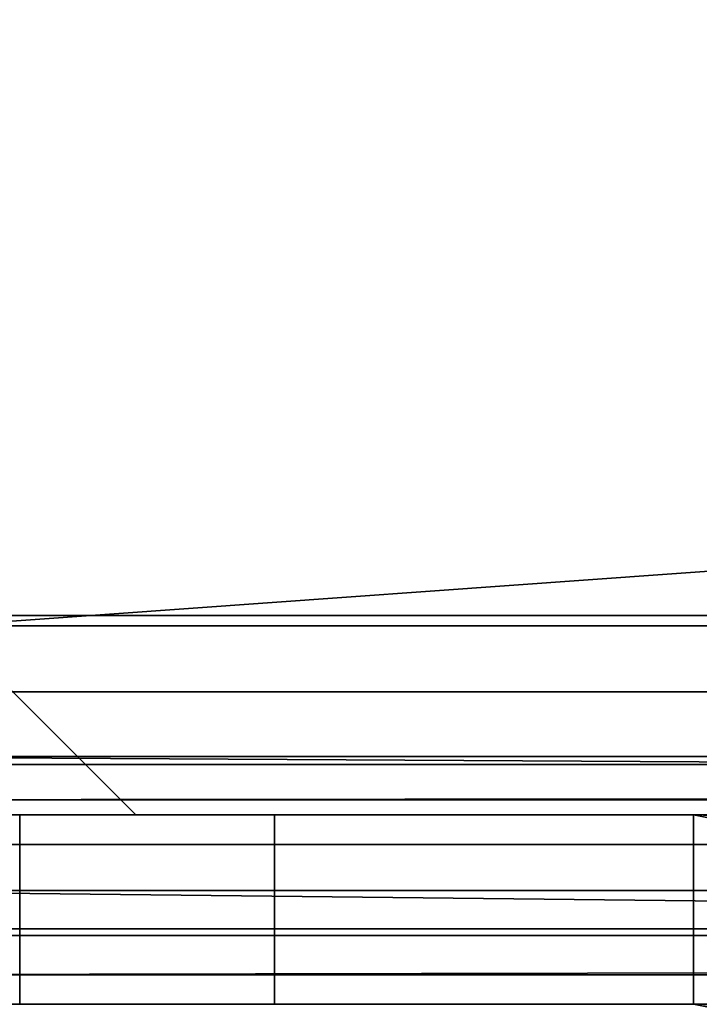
# Model space of a CAD drawing. Header units: millimetres. Extents: x -603 to 3703, y -120 to 249.
# Tile 66 of 256: x -409.42 to -404.03, y 15.3 to 23.1. Entities that reach past the tile are written whole.
import ezdxf

# ---------------------------------------------------------------- set-up
doc = ezdxf.new("R2010")
doc.units = ezdxf.units.MM
doc.layers.add('151', color=7, linetype='Continuous', true_color=0xffffff)

# ---------------------------------------------------------------- blocks, each defined once
blk = doc.blocks.new('UG_SURFACE_001')
at = {"layer": '151', "color": 252, "linetype": 'Continuous', "lineweight": 35}
for points in [[(602.5, -30, 2213.0001), (602.5, 229.8, 2213.0001), (-602.5, 229.8, 2213.0001), (-602.5, -30, 2213.0001)], [(-452.5, -30, 2063), (-452.5, 229.8, 2063), (452.5, 229.8, 2063), (452.5, -30, 2063)]]:
    blk.add_3dface(points, dxfattribs=at)
blk = doc.blocks.new('UG_SURFACE_047')
at = {"layer": '151', "color": 41, "linetype": 'Continuous', "lineweight": 35}
for points in [[(-412.5, 202.6, -5), (-403, 18.8, -5), (-418.15, 228.45, -5)], [(-410, 70.3, -5), (-418.15, 228.45, -5), (-403, 18.8, -5)], [(-403, 18.8, 2011.4999), (-400.5, 18.8, 2009.0001), (-396.15, 228.45, 2004.6501), (-410, 70.3, 2018.5001)], [(-408, 202.6, -5), (-408, 228.45, -5), (-396.15, 228.45, -5), (-400.5, 18.8, -5)], [(-412.5, 202.6, -5), (-408, 202.6, -5), (-400.5, 18.8, -5), (-403, 18.8, -5)], [(-410, 18.3, -5), (-410, 70.3, -5), (-403, 18.8, -5)], [(-403, 18.8, 2011.4999), (-410, 70.3, 2018.5001), (-410, 18.3, 2018.5001)], [(-403, 18.8, -5), (-403, 16.8, -5), (-408.5, 16.8, -5), (-410, 18.3, -5)], [(-410, 18.3, 2018.5001), (-408.5, 16.8, 2017), (-403, 16.8, 2011.4999), (-403, 18.8, 2011.4999)], [(-408.5, 16.8, 2017), (-410, 18.3, 2018.5001), (-410, 18.3, -5), (-408.5, 16.8, -5)], [(-408.5, 16.8, 2017), (-408.5, 16.8, -5), (-403, 16.8, -5), (-403, 16.8, 2011.4999)]]:
    blk.add_3dface(points, dxfattribs=at)
blk = doc.blocks.new('UG_SURFACE_054')
at = {"layer": '151', "color": 41, "linetype": 'Continuous', "lineweight": 35}
for points in [[(-410, 70.3, 2018.5001), (-396.15, 228.45, 2004.6501), (-400.5, 18.8, 2009.0001), (-403, 18.8, 2011.4999)], [(410, 18.3, 2018.5001), (410, 70.3, 2018.5001), (-410, 70.3, 2018.5001), (-410, 18.3, 2018.5001)], [(-410, 18.3, 2018.5001), (-410, 70.3, 2018.5001), (-403, 18.8, 2011.4999)], [(-403, 18.8, 2011.4999), (-403, 16.8, 2011.4999), (-408.5, 16.8, 2017), (-410, 18.3, 2018.5001)], [(408.5, 16.8, 2017), (410, 18.3, 2018.5001), (-410, 18.3, 2018.5001), (-408.5, 16.8, 2017)], [(403, 16.8, 2011.4999), (408.5, 16.8, 2017), (-408.5, 16.8, 2017), (-403, 16.8, 2011.4999)]]:
    blk.add_3dface(points, dxfattribs=at)
blk = doc.blocks.new('UG_SURFACE_068')
at = {"layer": '151', "color": 252, "linetype": 'Continuous', "lineweight": 35}
for points in [[(-409.42, 15.3, 2009.0001), (-404.08, 15.3, 2009.0001), (-404.08, 16.8, 2009.0001), (-409.42, 16.8, 2009.0001)], [(-409.42, 16.8, -7), (-404.08, 16.8, -7), (-404.08, 15.3, -7), (-409.42, 15.3, -7)], [(-404.08, 16.8, 1922.7999), (-404.08, 16.8, 1629.2), (-409.42, 16.8, 1746.14), (-409.42, 16.8, 1805.86)], [(-407.4006, 16.8, 1939.2), (-409.42, 16.8, 1925.3), (-409.42, 16.8, 1936.7)], [(-407.4006, 16.8, 1629.2), (-409.42, 16.8, 1615.3001), (-409.42, 16.8, 1626.7)], [(-404.08, 16.8, 1629.2), (-407.4006, 16.8, 1629.2), (-409.42, 16.8, 1686.42), (-409.42, 16.8, 1746.14)], [(-409.42, 16.8, 2009.0001), (-404.08, 16.8, 2009.0001), (-404.08, 16.8, 1939.2), (-407.4006, 16.8, 1939.2)], [(-409.42, 16.8, 1805.86), (-409.42, 16.8, 1865.58), (-407.4006, 16.8, 1922.7999), (-404.08, 16.8, 1922.7999)], [(-404.08, 16.8, 1612.8), (-404.08, 16.8, 1319.2), (-409.42, 16.8, 1436.1399), (-409.42, 16.8, 1495.86)], [(-409.42, 16.8, 1865.58), (-409.42, 16.8, 1925.3), (-407.4006, 16.8, 1939.2), (-407.4006, 16.8, 1922.7999)], [(-407.4006, 16.8, 1319.2), (-409.42, 16.8, 1305.3), (-409.42, 16.8, 1316.7)], [(-404.08, 16.8, 1319.2), (-407.4006, 16.8, 1319.2), (-409.42, 16.8, 1376.42), (-409.42, 16.8, 1436.1399)], [(-409.42, 16.8, 1626.7), (-409.42, 16.8, 1686.42), (-407.4006, 16.8, 1629.2)], [(-409.42, 16.8, 1495.86), (-409.42, 16.8, 1555.58), (-407.4006, 16.8, 1612.8), (-404.08, 16.8, 1612.8)], [(-404.08, 16.8, 1302.8001), (-404.08, 16.8, 1009.2), (-409.42, 16.8, 1126.14), (-409.42, 16.8, 1185.86)], [(-409.42, 16.8, 1555.58), (-409.42, 16.8, 1615.3001), (-407.4006, 16.8, 1629.2), (-407.4006, 16.8, 1612.8)], [(-407.4006, 16.8, 1009.2), (-409.42, 16.8, 995.3), (-409.42, 16.8, 1006.7)], [(-404.08, 16.8, 1009.2), (-407.4006, 16.8, 1009.2), (-409.42, 16.8, 1066.42), (-409.42, 16.8, 1126.14)], [(-409.42, 16.8, 1316.7), (-409.42, 16.8, 1376.42), (-407.4006, 16.8, 1319.2)], [(-409.42, 16.8, 1185.86), (-409.42, 16.8, 1245.58), (-407.4006, 16.8, 1302.8001), (-404.08, 16.8, 1302.8001)], [(-404.08, 16.8, 992.8), (-404.08, 16.8, 699.2), (-409.42, 16.8, 816.14), (-409.42, 16.8, 875.86)], [(-409.42, 16.8, 1245.58), (-409.42, 16.8, 1305.3), (-407.4006, 16.8, 1319.2), (-407.4006, 16.8, 1302.8001)], [(-407.4006, 16.8, 699.2), (-409.42, 16.8, 685.3), (-409.42, 16.8, 696.7)], [(-404.08, 16.8, 699.2), (-407.4006, 16.8, 699.2), (-409.42, 16.8, 756.42), (-409.42, 16.8, 816.14)], [(-409.42, 16.8, 1006.7), (-409.42, 16.8, 1066.42), (-407.4006, 16.8, 1009.2)], [(-409.42, 16.8, 875.86), (-409.42, 16.8, 935.58), (-407.4006, 16.8, 992.8), (-404.08, 16.8, 992.8)], [(-404.08, 16.8, 682.8), (-404.08, 16.8, 389.2), (-409.42, 16.8, 506.14), (-409.42, 16.8, 565.86)], [(-407.4006, 16.8, 62.8), (-409.42, 16.8, -7), (-409.42, 16.8, 65.3)], [(-409.42, 16.8, 935.58), (-409.42, 16.8, 995.3), (-407.4006, 16.8, 1009.2), (-407.4006, 16.8, 992.8)], [(-407.4006, 16.8, 389.2), (-409.42, 16.8, 375.3), (-409.42, 16.8, 386.7)], [(-404.08, 16.8, 389.2), (-407.4006, 16.8, 389.2), (-409.42, 16.8, 446.42), (-409.42, 16.8, 506.14)], [(-409.42, 16.8, 65.3), (-409.42, 16.8, 76.7), (-407.4006, 16.8, 62.8)], [(-409.42, 16.8, 696.7), (-409.42, 16.8, 756.42), (-407.4006, 16.8, 699.2)], [(-409.42, 16.8, 565.86), (-409.42, 16.8, 625.58), (-407.4006, 16.8, 682.8), (-404.08, 16.8, 682.8)], [(-404.08, 16.8, 372.8), (-404.08, 16.8, 79.2), (-409.42, 16.8, 196.14), (-409.42, 16.8, 255.86)], [(-409.42, 16.8, 625.58), (-409.42, 16.8, 685.3), (-407.4006, 16.8, 699.2), (-407.4006, 16.8, 682.8)], [(-409.42, 16.8, 76.7), (-409.42, 16.8, 136.42), (-407.4006, 16.8, 79.2), (-407.4006, 16.8, 62.8)], [(-404.08, 16.8, 79.2), (-407.4006, 16.8, 79.2), (-409.42, 16.8, 136.42), (-409.42, 16.8, 196.14)], [(-409.42, 16.8, 386.7), (-409.42, 16.8, 446.42), (-407.4006, 16.8, 389.2)], [(-409.42, 16.8, 255.86), (-409.42, 16.8, 315.58), (-407.4006, 16.8, 372.8), (-404.08, 16.8, 372.8)], [(-409.42, 16.8, 315.58), (-409.42, 16.8, 375.3), (-407.4006, 16.8, 389.2), (-407.4006, 16.8, 372.8)], [(-407.4006, 16.8, 62.8), (-404.08, 16.8, 62.8), (-404.08, 16.8, -7), (-409.42, 16.8, -7)], [(-409.42, 16.8, 1936.7), (-409.42, 16.8, 2009.0001), (-407.4006, 16.8, 1939.2)], [(-404.08, 16.8, 62.8), (-407.4006, 16.8, 62.8), (-407.4006, 15.3, 62.8), (-404.08, 15.3, 62.8)], [(-407.4006, 15.3, 79.2), (-407.4006, 15.3, 62.8), (-407.4006, 16.8, 62.8), (-407.4006, 16.8, 79.2)], [(-404.08, 15.3, 1939.2), (-407.4006, 15.3, 1939.2), (-407.4006, 16.8, 1939.2), (-404.08, 16.8, 1939.2)], [(-407.4006, 15.3, 1939.2), (-407.4006, 15.3, 1922.7999), (-407.4006, 16.8, 1922.7999), (-407.4006, 16.8, 1939.2)], [(-404.08, 16.8, 1922.7999), (-407.4006, 16.8, 1922.7999), (-407.4006, 15.3, 1922.7999), (-404.08, 15.3, 1922.7999)], [(-404.08, 15.3, 1629.2), (-407.4006, 15.3, 1629.2), (-407.4006, 16.8, 1629.2), (-404.08, 16.8, 1629.2)], [(-407.4006, 15.3, 1629.2), (-407.4006, 15.3, 1612.8), (-407.4006, 16.8, 1612.8), (-407.4006, 16.8, 1629.2)], [(-404.08, 16.8, 1612.8), (-407.4006, 16.8, 1612.8), (-407.4006, 15.3, 1612.8), (-404.08, 15.3, 1612.8)], [(-404.08, 15.3, 1319.2), (-407.4006, 15.3, 1319.2), (-407.4006, 16.8, 1319.2), (-404.08, 16.8, 1319.2)], [(-407.4006, 15.3, 1319.2), (-407.4006, 15.3, 1302.8001), (-407.4006, 16.8, 1302.8001), (-407.4006, 16.8, 1319.2)], [(-404.08, 16.8, 1302.8001), (-407.4006, 16.8, 1302.8001), (-407.4006, 15.3, 1302.8001), (-404.08, 15.3, 1302.8001)], [(-404.08, 15.3, 1009.2), (-407.4006, 15.3, 1009.2), (-407.4006, 16.8, 1009.2), (-404.08, 16.8, 1009.2)], [(-407.4006, 15.3, 1009.2), (-407.4006, 15.3, 992.8), (-407.4006, 16.8, 992.8), (-407.4006, 16.8, 1009.2)], [(-404.08, 16.8, 992.8), (-407.4006, 16.8, 992.8), (-407.4006, 15.3, 992.8), (-404.08, 15.3, 992.8)], [(-404.08, 15.3, 699.2), (-407.4006, 15.3, 699.2), (-407.4006, 16.8, 699.2), (-404.08, 16.8, 699.2)], [(-407.4006, 15.3, 699.2), (-407.4006, 15.3, 682.8), (-407.4006, 16.8, 682.8), (-407.4006, 16.8, 699.2)], [(-404.08, 16.8, 682.8), (-407.4006, 16.8, 682.8), (-407.4006, 15.3, 682.8), (-404.08, 15.3, 682.8)], [(-404.08, 15.3, 389.2), (-407.4006, 15.3, 389.2), (-407.4006, 16.8, 389.2), (-404.08, 16.8, 389.2)], [(-407.4006, 15.3, 389.2), (-407.4006, 15.3, 372.8), (-407.4006, 16.8, 372.8), (-407.4006, 16.8, 389.2)], [(-404.08, 15.3, 79.2), (-407.4006, 15.3, 79.2), (-407.4006, 16.8, 79.2), (-404.08, 16.8, 79.2)], [(-404.08, 16.8, 372.8), (-407.4006, 16.8, 372.8), (-407.4006, 15.3, 372.8), (-404.08, 15.3, 372.8)], [(-404.08, 15.3, 2009.0001), (-403.4754, 15.1797, 2009.0001), (-402.9013, 16.5655, 2009.0001), (-404.08, 16.8, 2009.0001)], [(-402.9013, 16.5655, 2009.0001), (-402.9013, 16.5655, 1939.2), (-404.08, 16.8, 1939.2), (-404.08, 16.8, 2009.0001)], [(-404.08, 16.8, -7), (-402.9013, 16.5655, -7), (-403.4754, 15.1797, -7), (-404.08, 15.3, -7)], [(-402.9013, 16.5655, 62.8), (-402.9013, 16.5655, -7), (-404.08, 16.8, -7), (-404.08, 16.8, 62.8)], [(-404.08, 15.3, 62.8), (-403.4754, 15.1797, 62.8), (-402.9013, 16.5655, 62.8), (-404.08, 16.8, 62.8)], [(-404.08, 16.8, 1939.2), (-402.9013, 16.5655, 1939.2), (-403.4754, 15.1797, 1939.2), (-404.08, 15.3, 1939.2)], [(-404.08, 15.3, 1922.7999), (-403.4754, 15.1797, 1922.7999), (-402.9013, 16.5655, 1922.7999), (-404.08, 16.8, 1922.7999)], [(-402.9013, 16.5655, 1922.7999), (-402.9013, 16.5655, 1629.2), (-404.08, 16.8, 1629.2), (-404.08, 16.8, 1922.7999)], [(-404.08, 16.8, 1629.2), (-402.9013, 16.5655, 1629.2), (-403.4754, 15.1797, 1629.2), (-404.08, 15.3, 1629.2)], [(-404.08, 15.3, 1612.8), (-403.4754, 15.1797, 1612.8), (-402.9013, 16.5655, 1612.8), (-404.08, 16.8, 1612.8)], [(-402.9013, 16.5655, 1612.8), (-402.9013, 16.5655, 1319.2), (-404.08, 16.8, 1319.2), (-404.08, 16.8, 1612.8)], [(-404.08, 16.8, 1319.2), (-402.9013, 16.5655, 1319.2), (-403.4754, 15.1797, 1319.2), (-404.08, 15.3, 1319.2)], [(-404.08, 15.3, 1302.8001), (-403.4754, 15.1797, 1302.8001), (-402.9013, 16.5655, 1302.8001), (-404.08, 16.8, 1302.8001)], [(-402.9013, 16.5655, 1302.8001), (-402.9013, 16.5655, 1009.2), (-404.08, 16.8, 1009.2), (-404.08, 16.8, 1302.8001)], [(-404.08, 16.8, 1009.2), (-402.9013, 16.5655, 1009.2), (-403.4754, 15.1797, 1009.2), (-404.08, 15.3, 1009.2)], [(-404.08, 15.3, 992.8), (-403.4754, 15.1797, 992.8), (-402.9013, 16.5655, 992.8), (-404.08, 16.8, 992.8)], [(-402.9013, 16.5655, 992.8), (-402.9013, 16.5655, 699.2), (-404.08, 16.8, 699.2), (-404.08, 16.8, 992.8)], [(-404.08, 16.8, 699.2), (-402.9013, 16.5655, 699.2), (-403.4754, 15.1797, 699.2), (-404.08, 15.3, 699.2)], [(-404.08, 15.3, 682.8), (-403.4754, 15.1797, 682.8), (-402.9013, 16.5655, 682.8), (-404.08, 16.8, 682.8)], [(-402.9013, 16.5655, 682.8), (-402.9013, 16.5655, 389.2), (-404.08, 16.8, 389.2), (-404.08, 16.8, 682.8)], [(-404.08, 16.8, 389.2), (-402.9013, 16.5655, 389.2), (-403.4754, 15.1797, 389.2), (-404.08, 15.3, 389.2)], [(-402.9013, 16.5655, 372.8), (-402.9013, 16.5655, 79.2), (-404.08, 16.8, 79.2), (-404.08, 16.8, 372.8)], [(-404.08, 16.8, 79.2), (-402.9013, 16.5655, 79.2), (-403.4754, 15.1797, 79.2), (-404.08, 15.3, 79.2)], [(-404.08, 15.3, 372.8), (-403.4754, 15.1797, 372.8), (-402.9013, 16.5655, 372.8), (-404.08, 16.8, 372.8)], [(-407.4006, 15.3, 1922.7999), (-407.4006, 15.3, 1939.2), (-409.42, 15.3, 2009.0001), (-409.42, 15.3, 1936.7)], [(-409.42, 15.3, 1925.3), (-407.4006, 15.3, 1629.2), (-407.4006, 15.3, 1922.7999), (-409.42, 15.3, 1936.7)], [(-407.4006, 15.3, 1612.8), (-407.4006, 15.3, 1629.2), (-409.42, 15.3, 1925.3), (-409.42, 15.3, 1626.7)], [(-409.42, 15.3, 1615.3001), (-407.4006, 15.3, 1319.2), (-407.4006, 15.3, 1612.8), (-409.42, 15.3, 1626.7)], [(-407.4006, 15.3, 1302.8001), (-407.4006, 15.3, 1319.2), (-409.42, 15.3, 1615.3001), (-409.42, 15.3, 1316.7)], [(-409.42, 15.3, 1305.3), (-407.4006, 15.3, 1009.2), (-407.4006, 15.3, 1302.8001), (-409.42, 15.3, 1316.7)], [(-407.4006, 15.3, 992.8), (-407.4006, 15.3, 1009.2), (-409.42, 15.3, 1305.3), (-409.42, 15.3, 1006.7)], [(-409.42, 15.3, 995.3), (-407.4006, 15.3, 699.2), (-407.4006, 15.3, 992.8), (-409.42, 15.3, 1006.7)], [(-407.4006, 15.3, 682.8), (-407.4006, 15.3, 699.2), (-409.42, 15.3, 995.3), (-409.42, 15.3, 696.7)], [(-409.42, 15.3, 685.3), (-407.4006, 15.3, 389.2), (-407.4006, 15.3, 682.8), (-409.42, 15.3, 696.7)], [(-407.4006, 15.3, 372.8), (-407.4006, 15.3, 389.2), (-409.42, 15.3, 685.3), (-409.42, 15.3, 386.7)], [(-407.4006, 15.3, 62.8), (-409.42, 15.3, 76.7), (-409.42, 15.3, 65.3)], [(-409.42, 15.3, 375.3), (-407.4006, 15.3, 79.2), (-407.4006, 15.3, 372.8), (-409.42, 15.3, 386.7)], [(-407.4006, 15.3, 62.8), (-407.4006, 15.3, 79.2), (-409.42, 15.3, 375.3), (-409.42, 15.3, 76.7)], [(-409.42, 15.3, 65.3), (-409.42, 15.3, -7), (-407.4006, 15.3, 62.8)], [(-409.42, 15.3, -7), (-404.08, 15.3, -7), (-404.08, 15.3, 62.8), (-407.4006, 15.3, 62.8)], [(-407.4006, 15.3, 1939.2), (-404.08, 15.3, 1939.2), (-404.08, 15.3, 2009.0001), (-409.42, 15.3, 2009.0001)], [(-407.4006, 15.3, 1629.2), (-404.08, 15.3, 1629.2), (-404.08, 15.3, 1922.7999), (-407.4006, 15.3, 1922.7999)], [(-407.4006, 15.3, 1319.2), (-404.08, 15.3, 1319.2), (-404.08, 15.3, 1612.8), (-407.4006, 15.3, 1612.8)], [(-407.4006, 15.3, 1009.2), (-404.08, 15.3, 1009.2), (-404.08, 15.3, 1302.8001), (-407.4006, 15.3, 1302.8001)], [(-407.4006, 15.3, 699.2), (-404.08, 15.3, 699.2), (-404.08, 15.3, 992.8), (-407.4006, 15.3, 992.8)], [(-407.4006, 15.3, 389.2), (-404.08, 15.3, 389.2), (-404.08, 15.3, 682.8), (-407.4006, 15.3, 682.8)], [(-407.4006, 15.3, 79.2), (-404.08, 15.3, 79.2), (-404.08, 15.3, 372.8), (-407.4006, 15.3, 372.8)], [(-404.08, 15.3, 2009.0001), (-404.08, 15.3, 1939.2), (-403.4754, 15.1797, 1939.2), (-403.4754, 15.1797, 2009.0001)], [(-404.08, 15.3, 62.8), (-404.08, 15.3, -7), (-403.4754, 15.1797, -7), (-403.4754, 15.1797, 62.8)], [(-404.08, 15.3, 1922.7999), (-404.08, 15.3, 1629.2), (-403.4754, 15.1797, 1629.2), (-403.4754, 15.1797, 1922.7999)], [(-404.08, 15.3, 1612.8), (-404.08, 15.3, 1319.2), (-403.4754, 15.1797, 1319.2), (-403.4754, 15.1797, 1612.8)], [(-404.08, 15.3, 1302.8001), (-404.08, 15.3, 1009.2), (-403.4754, 15.1797, 1009.2), (-403.4754, 15.1797, 1302.8001)], [(-404.08, 15.3, 992.8), (-404.08, 15.3, 699.2), (-403.4754, 15.1797, 699.2), (-403.4754, 15.1797, 992.8)], [(-404.08, 15.3, 682.8), (-404.08, 15.3, 389.2), (-403.4754, 15.1797, 389.2), (-403.4754, 15.1797, 682.8)], [(-404.08, 15.3, 372.8), (-404.08, 15.3, 79.2), (-403.4754, 15.1797, 79.2), (-403.4754, 15.1797, 372.8)]]:
    blk.add_3dface(points, dxfattribs=at)
blk = doc.blocks.new('UG_SURFACE_069')
at = {"layer": '151', "color": 252, "linetype": 'Continuous', "lineweight": 35}
for points in [[(-411.5, 69.8, 2020.9999), (-411.5, 18.38, 2020.9999), (-360.2, 18.38, 2020.9999), (-360.2, 23.1012, 2020.9999)], [(-360.2, 23.1012, 2019.5), (-360.2, 18.38, 2019.5), (-411.5, 18.38, 2019.5), (-411.5, 69.8, 2019.5)], [(-360.2, 18.38, 2020.9999), (-411.5, 18.38, 2020.9999), (-411.5, 17.2013, 2020.7655), (-360.2, 17.2013, 2020.7655)], [(-360.2, 17.7754, 2019.3796), (-411.5, 17.7754, 2019.3796), (-411.5, 18.38, 2019.5), (-360.2, 18.38, 2019.5)], [(-360.2, 17.2628, 2019.0372), (-411.5, 17.2628, 2019.0372), (-411.5, 17.7754, 2019.3796), (-360.2, 17.7754, 2019.3796)], [(-411.5, 17.2628, 2019.0372), (-360.2, 17.2628, 2019.0372), (-360.2, 16.9732, 2018.6391)], [(-360.2, 16.9732, 2018.6391), (-411.5, 16.9203, 2018.5246), (-411.5, 17.2628, 2019.0372)], [(-360.2, 17.2013, 2020.7655), (-411.5, 17.2013, 2020.7655), (-411.5, 16.2021, 2020.098), (-360.2, 16.2021, 2020.098)], [(-360.2, 16.9732, 2018.6391), (-357.7, 16.9732, 2018.6391), (-357.7, 16.9203, 2018.5246), (-411.5, 16.9203, 2018.5246)], [(-357.7, 16.8, 2017.92), (-411.5, 16.8, 2017.92), (-411.5, 16.9203, 2018.5246), (-357.7, 16.9203, 2018.5246)], [(-411.5, 16.8, 2012.5799), (-360.2, 16.8, 2012.5799), (-360.2, 16.5655, 2011.4014), (-411.5, 16.5655, 2011.4014)], [(-411.5, 16.8, 2017.92), (-357.7, 16.8, 2017.92), (-343.8, 16.8, 2015.9006), (-360.2, 16.8, 2015.9006)], [(-360.2, 16.8, 2015.9006), (-360.2, 16.8, 2012.5799), (-411.5, 16.8, 2012.5799), (-411.5, 16.8, 2017.92)], [(-411.5, 16.5655, 2011.4014), (-360.2, 16.5655, 2011.4014), (-360.2, 15.8979, 2010.4022), (-411.5, 15.8979, 2010.4022)], [(-360.2, 15.6376, 2019.3219), (-411.5, 16.2021, 2020.098), (-411.5, 15.5345, 2019.0988)], [(-360.2, 15.6376, 2019.3219), (-360.2, 16.2021, 2020.098), (-411.5, 16.2021, 2020.098)], [(-402, 15.8451, 2010.3505), (-411.5, 15.8451, 2010.3505), (-411.5, 15.8979, 2010.4022), (-360.2, 15.8979, 2010.4022)], [(-402, 14.8102, 2011.4362), (-411.5, 14.8102, 2011.4362), (-411.5, 15.8451, 2010.3505), (-402, 15.8451, 2010.3505)], [(-411.5, 15.5345, 2019.0988), (-357.7, 15.5345, 2019.0988), (-360.2, 15.6376, 2019.3219)], [(-357.7, 15.5345, 2019.0988), (-411.5, 15.5345, 2019.0988), (-411.5, 15.3, 2017.92), (-357.7, 15.3, 2017.92)], [(-411.5, 15.1797, 2011.9753), (-360.2, 15.1797, 2011.9753), (-360.2, 15.3, 2012.5799), (-411.5, 15.3, 2012.5799)], [(-411.5, 15.3, 2017.92), (-411.5, 15.3, 2012.5799), (-360.2, 15.3, 2012.5799), (-360.2, 15.3, 2015.9006)], [(-357.7, 15.3, 2017.92), (-411.5, 15.3, 2017.92), (-360.2, 15.3, 2015.9006)]]:
    blk.add_3dface(points, dxfattribs=at)
blk = doc.blocks.new('UG_SURFACE_078')
at = {"layer": '151', "color": 252, "linetype": 'Continuous', "lineweight": 35}
for points in [[(-414, -46.92, 2022.5), (414, -46.92, 2022.5), (414, 62.92, 2022.5), (-414, 62.92, 2022.5)], [(-412.5, -46.92, 2020.9999), (-412.5, 62.92, 2020.9999), (412.5, 62.92, 2020.9999), (412.5, -46.92, 2020.9999)]]:
    blk.add_3dface(points, dxfattribs=at)

msp = doc.modelspace()

# ---------------------------------------------------------------- linework, layer by layer
at = {"layer": '151', "color": 252, "linetype": 'Continuous', "lineweight": -3, "true_color": 0x939598}
for p, q in [((-360.2, 18.38, 2019.5), (-411.5, 18.38, 2019.5)), ((-360.2, 18.38, 2021), (-411.5, 18.38, 2021)), ((-410, 18.3, 2018.5), (410, 18.3, 2018.5)), ((-408.5, 16.8, -5), (-410, 18.3, -5)), ((-410, 18.3, 2018.5), (-408.5, 16.8, 2017)), ((-410, 18.3, 2018.5), (-408.5, 16.8, 2017)), ((-357.7, 16.8, 2017.92), (-411.5, 16.8, 2017.92)), ((-360.2, 16.8, 2012.58), (-411.5, 16.8, 2012.58)), ((-409.42, 16.8, -7), (-404.08, 16.8, -7)), ((-409.42, 16.8, 2009), (-404.08, 16.8, 2009)), ((-408.5, 16.8, -5), (-408.5, 16.8, 2017)), ((-403, 16.8, 2011.5), (-408.5, 16.8, 2017)), ((-408.5, 16.8, 2017), (-403, 16.8, 2011.5)), ((-403, 16.8, -5), (-408.5, 16.8, -5)), ((-408.5, 16.8, 2017), (408.5, 16.8, 2017)), ((-408.5, 16.8, -5), (-408.5, 16.8, 2017)), ((-404.08, 16.8, 372.8), (-407.4006, 16.8, 372.8)), ((-407.4006, 16.8, 1939.2), (-407.4006, 15.3, 1939.2)), ((-407.4006, 16.8, 372.8), (-407.4006, 16.8, 389.2)), ((-407.4006, 16.8, 1629.2), (-404.08, 16.8, 1629.2)), ((-407.4006, 16.8, 1302.8), (-407.4006, 15.3, 1302.8)), ((-404.08, 16.8, 992.8), (-407.4006, 16.8, 992.8)), ((-407.4006, 16.8, 1009.2), (-407.4006, 15.3, 1009.2)), ((-404.08, 16.8, 79.2), (-407.4006, 16.8, 79.2)), ((-407.4006, 16.8, 1922.8), (-407.4006, 16.8, 1939.2)), ((-407.4006, 16.8, 1629.2), (-407.4006, 15.3, 1629.2)), ((-404.08, 16.8, 1612.8), (-407.4006, 16.8, 1612.8)), ((-407.4006, 16.8, 79.2), (-407.4006, 15.3, 79.2)), ((-407.4006, 16.8, 1612.8), (-407.4006, 15.3, 1612.8)), ((-407.4006, 16.8, 1612.8), (-407.4006, 16.8, 1629.2)), ((-404.08, 16.8, 699.2), (-407.4006, 16.8, 699.2)), ((-407.4006, 16.8, 682.8), (-407.4006, 16.8, 699.2)), ((-407.4006, 16.8, 1319.2), (-407.4006, 15.3, 1319.2)), ((-404.08, 16.8, 1319.2), (-407.4006, 16.8, 1319.2)), ((-407.4006, 16.8, 682.8), (-407.4006, 15.3, 682.8)), ((-407.4006, 16.8, 992.8), (-407.4006, 16.8, 1009.2)), ((-407.4006, 16.8, 682.8), (-404.08, 16.8, 682.8)), ((-407.4006, 16.8, 62.8), (-407.4006, 16.8, 79.2)), ((-407.4006, 16.8, 389.2), (-407.4006, 15.3, 389.2)), ((-407.4006, 16.8, 1939.2), (-404.08, 16.8, 1939.2)), ((-407.4006, 16.8, 62.8), (-404.08, 16.8, 62.8)), ((-407.4006, 16.8, 1922.8), (-407.4006, 15.3, 1922.8)), ((-407.4006, 16.8, 1302.8), (-404.08, 16.8, 1302.8)), ((-407.4006, 16.8, 1302.8), (-407.4006, 16.8, 1319.2)), ((-407.4006, 16.8, 389.2), (-404.08, 16.8, 389.2)), ((-407.4006, 16.8, 992.8), (-407.4006, 15.3, 992.8)), ((-404.08, 16.8, 1922.8), (-407.4006, 16.8, 1922.8)), ((-407.4006, 16.8, 699.2), (-407.4006, 15.3, 699.2)), ((-407.4006, 16.8, 372.8), (-407.4006, 15.3, 372.8)), ((-407.4006, 16.8, 1009.2), (-404.08, 16.8, 1009.2)), ((-407.4006, 16.8, 62.8), (-407.4006, 15.3, 62.8)), ((-404.08, 16.8, 62.8), (-404.08, 16.8, -7)), ((-404.08, 16.8, 1302.8), (-404.08, 16.8, 1009.2)), ((-404.08, 16.8, 992.8), (-404.08, 16.8, 699.2)), ((-404.08, 16.8, 1612.8), (-404.08, 16.8, 1319.2)), ((-404.08, 16.8, 372.8), (-404.08, 16.8, 79.2)), ((-404.08, 16.8, 682.8), (-404.08, 16.8, 389.2)), ((-404.08, 16.8, 2009), (-404.08, 16.8, 1939.2)), ((-404.08, 16.8, 1922.8), (-404.08, 16.8, 1629.2)), ((-402, 15.8451, 2010.3506), (-411.5, 15.8451, 2010.3506)), ((-409.42, 15.3, -7), (-404.08, 15.3, -7)), ((-409.42, 15.3, 2009), (-404.08, 15.3, 2009)), ((-407.4006, 15.3, 372.8), (-407.4006, 15.3, 389.2)), ((-404.08, 15.3, 682.8), (-407.4006, 15.3, 682.8)), ((-407.4006, 15.3, 1302.8), (-407.4006, 15.3, 1319.2)), ((-407.4006, 15.3, 1319.2), (-404.08, 15.3, 1319.2)), ((-404.08, 15.3, 1302.8), (-407.4006, 15.3, 1302.8)), ((-407.4006, 15.3, 1922.8), (-407.4006, 15.3, 1939.2)), ((-404.08, 15.3, 1629.2), (-407.4006, 15.3, 1629.2)), ((-404.08, 15.3, 389.2), (-407.4006, 15.3, 389.2)), ((-407.4006, 15.3, 1922.8), (-404.08, 15.3, 1922.8)), ((-407.4006, 15.3, 372.8), (-404.08, 15.3, 372.8)), ((-407.4006, 15.3, 1612.8), (-407.4006, 15.3, 1629.2)), ((-407.4006, 15.3, 992.8), (-404.08, 15.3, 992.8)), ((-407.4006, 15.3, 992.8), (-407.4006, 15.3, 1009.2)), ((-407.4006, 15.3, 79.2), (-404.08, 15.3, 79.2)), ((-407.4006, 15.3, 62.8), (-407.4006, 15.3, 79.2)), ((-407.4006, 15.3, 1612.8), (-404.08, 15.3, 1612.8)), ((-407.4006, 15.3, 699.2), (-404.08, 15.3, 699.2)), ((-404.08, 15.3, 1009.2), (-407.4006, 15.3, 1009.2)), ((-407.4006, 15.3, 682.8), (-407.4006, 15.3, 699.2)), ((-404.08, 15.3, 1939.2), (-407.4006, 15.3, 1939.2)), ((-404.08, 15.3, 62.8), (-407.4006, 15.3, 62.8)), ((-404.08, 15.3, 1922.8), (-404.08, 15.3, 1629.2)), ((-404.08, 15.3, 1302.8), (-404.08, 15.3, 1009.2)), ((-404.08, 15.3, 682.8), (-404.08, 15.3, 389.2)), ((-404.08, 15.3, 992.8), (-404.08, 15.3, 699.2)), ((-404.08, 15.3, 1612.8), (-404.08, 15.3, 1319.2)), ((-404.08, 15.3, 372.8), (-404.08, 15.3, 79.2)), ((-404.08, 15.3, 2009), (-404.08, 15.3, 1939.2)), ((-404.08, 15.3, 62.8), (-404.08, 15.3, -7))]:
    msp.add_line(p, q, dxfattribs=at)
for centre, radius, start, end in [((-409.42, 18.38, -7), 3.08, 180, 270), ((-409.42, 18.38, -7), 1.58, 180, 270), ((-409.42, 18.38, 2009), 1.58, 180, 270), ((-404.08, 13.72, 79.2), 3.08, 0, 90), ((-404.08, 13.72, 372.8), 3.08, 0, 90), ((-404.08, 13.72, 1319.2), 3.08, 0, 90), ((-404.08, 13.72, 1612.8), 3.08, 0, 90), ((-404.08, 13.72, 1922.8), 3.08, 360, 90), ((-404.08, 13.72, 699.2), 3.08, 0, 90), ((-404.08, 13.72, 992.8), 3.08, 0, 90), ((-404.08, 13.72, 1009.2), 1.58, 360, 90), ((-404.08, 13.72, 682.8), 1.58, 360, 90), ((-404.08, 13.72, 389.2), 1.58, 360, 90), ((-404.08, 13.72, 1629.2), 1.58, 360, 90), ((-404.08, 13.72, 62.8), 1.58, 360, 90), ((-404.08, 13.72, 1302.8), 1.58, 360, 90), ((-404.08, 13.72, 1939.2), 1.58, 360, 90)]:
    msp.add_arc(centre, radius, start, end, dxfattribs=at)
at = {"layer": '151', "color": 252, "linetype": 'Continuous', "lineweight": -3, "true_color": 0x939598, "extrusion": (0, 0, -1)}
for centre, radius in [((404.08, 13.72, -1302.8), 3.08), ((404.08, 13.72, 7), 3.08), ((404.08, 13.72, -2009), 3.08), ((404.08, 13.72, -389.2), 3.08), ((404.08, 13.72, -682.8), 3.08), ((404.08, 13.72, -1629.2), 3.08), ((404.08, 13.72, -1939.2), 3.08), ((404.08, 13.72, -62.8), 3.08), ((404.08, 13.72, -1009.2), 3.08), ((404.08, 13.72, -2009), 1.58), ((404.08, 13.72, -372.8), 1.58), ((404.08, 13.72, -1612.8), 1.58), ((404.08, 13.72, 7), 1.58), ((404.08, 13.72, -1319.2), 1.58), ((404.08, 13.72, -992.8), 1.58), ((404.08, 13.72, -1922.8), 1.58), ((404.08, 13.72, -79.2), 1.58), ((404.08, 13.72, -699.2), 1.58)]:
    msp.add_arc(centre, radius, 90, 180, dxfattribs=at)

# ---------------------------------------------------------------- block references
at = {"layer": '151', "color": 252, "linetype": 'Continuous', "lineweight": -3, "true_color": 0x939598}
for name in ['UG_SURFACE_001', 'UG_SURFACE_047', 'UG_SURFACE_054', 'UG_SURFACE_078', 'UG_SURFACE_068', 'UG_SURFACE_069']:
    msp.add_blockref(name, (0, 0), dxfattribs=at)

doc.saveas('drawing.dxf')
